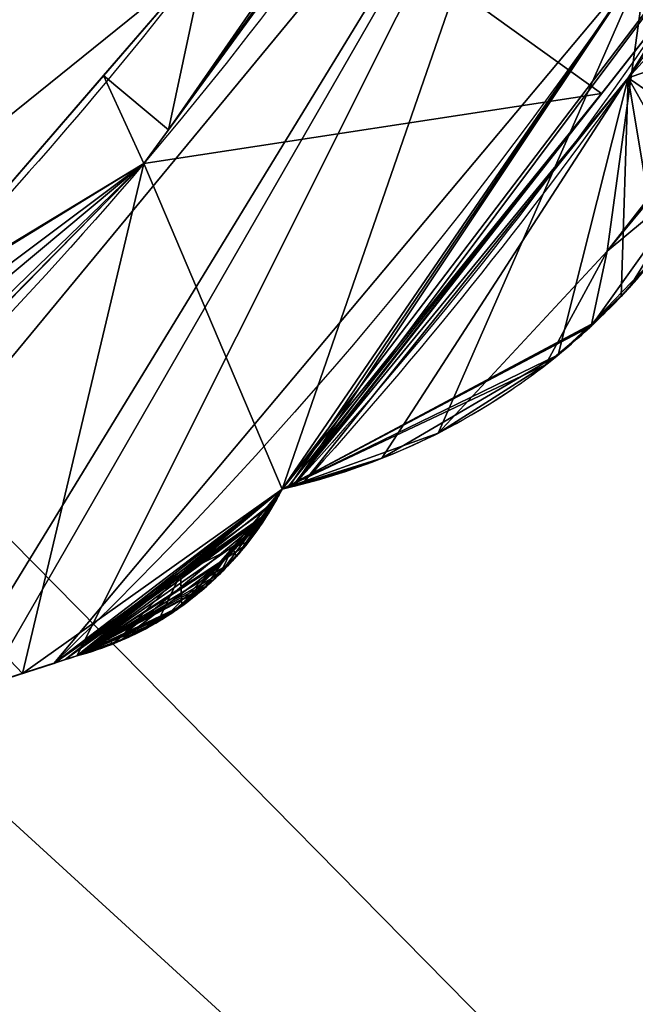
# Model space of a CAD drawing. Extents: x -256 to 256, y -221 to 221.
# Tile 27 of 47: x 104 to 126, y -121 to -87. Entities that reach past the tile are written whole.
import ezdxf

# ---------------------------------------------------------------- set-up
doc = ezdxf.new("R2010")
doc.units = 0
doc.header["$MEASUREMENT"] = 0
doc.layers.add('1', color=7, linetype='Continuous')

# ---------------------------------------------------------------- blocks, each defined once
blk = doc.blocks.new('UG_SURFACE_014')
at = {"layer": '1', "color": 253, "linetype": 'Continuous'}
for points in [[(97.484894, -106.329188, 424.287081), (122.789942, -75.708866, 424.287081), (101.027876, -74.460648, 489.638716)], [(122.789942, -75.708866, 424.287081), (97.484894, -106.329188, 424.287081), (101.431757, -110.619895, 390.913218)], [(101.431757, -110.619895, 390.913218), (102.936864, -110.136554, 386.324465), (122.789942, -75.708866, 424.287081)], [(122.789942, -75.708866, 424.287081), (102.936864, -110.136554, 386.324465), (106.060639, -109.1334, 374.185652)], [(106.060639, -109.1334, 374.185652), (113.224231, -103.310212, 362.38873), (122.789942, -75.708866, 424.287081)], [(130.58643, -80.514193, 356.955051), (122.789942, -75.708866, 424.287081), (113.224231, -103.310212, 362.38873)], [(113.224231, -103.310212, 362.38873), (113.58501, -103.22655, 359.673202), (130.58643, -80.514193, 356.955051)], [(125.310242, -88.96403, 356.955051), (130.58643, -80.514193, 356.955051), (113.58501, -103.22655, 359.673202)], [(113.58501, -103.22655, 359.673202), (113.925263, -103.142075, 356.955051), (125.310242, -88.96403, 356.955051)], [(112.399444, -104.684882, 358.099759), (113.224231, -103.310212, 362.38873), (106.060639, -109.1334, 374.185652)], [(111.954503, -105.277933, 356.955051), (112.399444, -104.684882, 358.099759), (106.060639, -109.1334, 374.185652)], [(106.060639, -109.1334, 374.185652), (111.294702, -105.975203, 356.955051), (111.954503, -105.277933, 356.955051)], [(111.294702, -105.975203, 356.955051), (106.060639, -109.1334, 374.185652), (109.295547, -107.685976, 360.342801)], [(109.295547, -107.685976, 360.342801), (110.630557, -106.668331, 356.955051), (111.294702, -105.975203, 356.955051)]]:
    blk.add_3dface(points, dxfattribs=at)
blk = doc.blocks.new('UG_SURFACE_049')
at = {"layer": '1', "color": 253, "linetype": 'Continuous'}
for points in [[(132.848129, -80.713972, 352.321029), (134.940907, -73.540509, 356.955051), (125.310242, -88.96403, 356.955051)], [(125.310242, -88.96403, 356.955051), (130.476683, -87.206036, 347.590029), (132.848129, -80.713972, 352.321029)], [(132.848129, -80.713972, 352.321029), (130.476683, -87.206036, 347.590029), (130.628839, -87.19369, 347.162843)], [(130.628839, -87.19369, 347.162843), (130.778223, -87.18127, 346.73515), (132.848129, -80.713972, 352.321029)], [(128.781244, -91.3826, 343.821049), (130.476683, -87.206036, 347.590029), (125.310242, -88.96403, 356.955051)], [(125.310242, -88.96403, 356.955051), (113.925263, -103.142075, 356.955051), (116.711661, -102.237947, 353.132874)], [(125.310242, -88.96403, 356.955051), (116.711661, -102.237947, 353.132874), (122.865841, -98.629043, 345.277816)], [(125.310242, -88.96403, 356.955051), (122.865841, -98.629043, 345.277816), (125.063241, -96.588209, 343.34451)], [(125.310242, -88.96403, 356.955051), (125.063241, -96.588209, 343.34451), (126.330823, -95.132709, 342.785001)], [(127.700731, -93.233086, 342.92537), (128.781244, -91.3826, 343.821049), (125.310242, -88.96403, 356.955051)], [(126.330823, -95.132709, 342.785001), (127.700731, -93.233086, 342.92537), (125.310242, -88.96403, 356.955051)]]:
    blk.add_3dface(points, dxfattribs=at)
blk = doc.blocks.new('UG_SURFACE_077')
at = {"layer": '1', "color": 253, "linetype": 'Continuous'}
for points in [[(110.877723, -106.442653, 356.902897), (111.954503, -105.277933, 356.955051), (111.294702, -105.975203, 356.955051)], [(111.294702, -105.975203, 356.955051), (110.630557, -106.668331, 356.955051), (110.877723, -106.442653, 356.902897)]]:
    blk.add_3dface(points, dxfattribs=at)
blk = doc.blocks.new('UG_SURFACE_132')
at = {"layer": '1', "color": 253, "linetype": 'Continuous'}
for points in [[(14.142135, 14.142135, 21.033864), (20, 0, 21.033864), (199.358091, -143.512398, 21.033864), (199.358091, 143.526331, 21.033864)], [(199.358091, -143.512398, 21.033864), (20, 0, 21.033864), (14.142135, -14.142135, 21.033864), (201.027796, -203.805283, 21.033864)], [(-199.358091, -143.512398, 21.033864), (201.027796, -203.805283, 21.033864), (0, -20, 21.033864), (-14.142135, -14.142135, 21.033864)], [(14.142135, -14.142135, 21.033864), (0, -20, 21.033864), (201.027796, -203.805283, 21.033864)]]:
    blk.add_3dface(points, dxfattribs=at)
blk = doc.blocks.new('UG_SURFACE_143')
at = {"layer": '1', "color": 253, "linetype": 'Continuous'}
for points in [[(113.224231, -103.310212, 201.72444), (125.988483, -84.689334, 203.194275), (105.255932, -109.391816, 203.194275)], [(125.988483, -84.689334, 203.194275), (113.224231, -103.310212, 201.72444), (113.453895, -103.257649, 201.351836)], [(113.453895, -103.257649, 201.351836), (113.630719, -103.215516, 200.769618), (125.988483, -84.689334, 203.194275)], [(127.134725, -85.997678, 200.159997), (125.988483, -84.689334, 203.194275), (113.630719, -103.215516, 200.769618)], [(113.630719, -103.215516, 200.769618), (113.593832, -103.224427, 200.159997), (127.134725, -85.997678, 200.159997)], [(112.94955, -103.818752, 201.328501), (113.224231, -103.310212, 201.72444), (105.255932, -109.391816, 203.194275)], [(105.255932, -109.391816, 203.194275), (112.769037, -104.12249, 200.980574), (112.94955, -103.818752, 201.328501)], [(105.255932, -109.391816, 203.194275), (112.70801, -104.220517, 200.78592), (112.769037, -104.12249, 200.980574)], [(112.70801, -104.220517, 200.78592), (105.255932, -109.391816, 203.194275), (105.65985, -109.262109, 203.10308)], [(105.65985, -109.262109, 203.10308), (106.060639, -109.1334, 202.994466), (112.70801, -104.220517, 200.78592)], [(112.70801, -104.220517, 200.78592), (106.060639, -109.1334, 202.994466), (107.28018, -108.728334, 202.526733)], [(107.28018, -108.728334, 202.526733), (109.13723, -107.787251, 201.405987), (112.70801, -104.220517, 200.78592)], [(112.70801, -104.220517, 200.78592), (109.13723, -107.787251, 201.405987), (109.529719, -107.529275, 200.958714)], [(109.529719, -107.529275, 200.958714), (112.68355, -104.259185, 200.59979), (112.70801, -104.220517, 200.78592)], [(112.68355, -104.259185, 200.59979), (109.529719, -107.529275, 200.958714), (109.626919, -107.461713, 200.734749)], [(112.68355, -104.259185, 200.59979), (109.626919, -107.461713, 200.734749), (109.649532, -107.445784, 200.551122)], [(109.649532, -107.445784, 200.551122), (112.6955, -104.240328, 200.408548), (112.68355, -104.259185, 200.59979)], [(111.156985, -105.844066, 200.159997), (112.6955, -104.240328, 200.408548), (109.649532, -107.445784, 200.551122)], [(111.156985, -105.844066, 200.159997), (112.764664, -104.12959, 200.159997), (112.753429, -104.147777, 200.189859)], [(111.156985, -105.844066, 200.159997), (112.753429, -104.147777, 200.189859), (112.6955, -104.240328, 200.408548)], [(109.619737, -107.466757, 200.369582), (109.523237, -107.533723, 200.159997), (111.156985, -105.844066, 200.159997)], [(109.649532, -107.445784, 200.551122), (109.619737, -107.466757, 200.369582), (111.156985, -105.844066, 200.159997)]]:
    blk.add_3dface(points, dxfattribs=at)
blk = doc.blocks.new('UG_SURFACE_163')
at = {"layer": '1', "color": 253, "linetype": 'Continuous'}
for points in [[(102.711111, -110.209048, 181.363791), (106.060639, -109.1334, 191.220194), (106.060639, -109.1334, 202.994466), (105.65985, -109.262109, 203.10308)], [(105.66026, -109.261975, 204.180583), (106.060639, -109.1334, 205.168664), (106.060639, -109.1334, 374.185652), (102.936864, -110.136554, 386.324465)], [(102.936864, -110.136554, 386.324465), (99.037364, -111.388817, 398.213178), (105.66026, -109.261975, 204.180583)], [(99.037364, -111.388817, 398.213178), (105.255932, -109.391816, 203.194275), (105.66026, -109.261975, 204.180583)], [(105.255932, -109.391816, 203.194275), (99.037364, -111.388817, 171.635643), (102.711111, -110.209048, 181.363791)], [(99.037364, -111.388817, 398.213178), (99.037364, -111.388817, 171.635643), (105.255932, -109.391816, 203.194275)], [(105.65985, -109.262109, 203.10308), (105.255932, -109.391816, 203.194275), (102.711111, -110.209048, 181.363791)]]:
    blk.add_3dface(points, dxfattribs=at)
blk = doc.blocks.new('UG_SURFACE_165')
at = {"layer": '1', "color": 253, "linetype": 'Continuous'}
for points in [[(130.476683, -87.206036, 290.324986), (126.330823, -95.132709, 342.785001), (126.251236, -95.231563, 241.189525)], [(126.251236, -95.231563, 241.189525), (127.175212, -94.010144, 241.256252), (130.476683, -87.206036, 290.324986)], [(130.476683, -87.206036, 290.324986), (127.700731, -93.233086, 342.92537), (126.330823, -95.132709, 342.785001)], [(130.476683, -87.206036, 290.324986), (127.175212, -94.010144, 241.256252), (127.873629, -92.961915, 240.861967)], [(128.781244, -91.3826, 343.821049), (127.700731, -93.233086, 342.92537), (130.476683, -87.206036, 290.324986)], [(127.873629, -92.961915, 240.861967), (128.765702, -91.412224, 239.616349), (130.476683, -87.206036, 290.324986)], [(130.476683, -87.206036, 290.324986), (128.765702, -91.412224, 239.616349), (130.113646, -88.324092, 235.190928)], [(130.476683, -87.206036, 290.324986), (130.476683, -87.206036, 347.590029), (128.781244, -91.3826, 343.821049)], [(130.113646, -88.324092, 235.190928), (130.476683, -87.206036, 233.059958), (130.476683, -87.206036, 290.324986)], [(126.251236, -95.231563, 241.189525), (126.330823, -95.132709, 342.785001), (125.063241, -96.588209, 343.34451)], [(125.336438, -96.294552, 240.603924), (126.251236, -95.231563, 241.189525), (124.007456, -97.568765, 344.273418)], [(125.063241, -96.588209, 343.34451), (124.007456, -97.568765, 344.273418), (126.251236, -95.231563, 241.189525)], [(124.007456, -97.568765, 344.273418), (124.039449, -97.603254, 239.081293), (125.336438, -96.294552, 240.603924)], [(124.007456, -97.568765, 344.273418), (122.865841, -98.629043, 345.277816), (113.224231, -103.310212, 286.74385)], [(124.039449, -97.603254, 239.081293), (124.007456, -97.568765, 344.273418), (113.224231, -103.310212, 286.74385)], [(113.224231, -103.310212, 286.74385), (124.018341, -97.624555, 239.056513), (124.039449, -97.603254, 239.081293)], [(122.424729, -98.979935, 236.33942), (124.018341, -97.624555, 239.056513), (113.224231, -103.310212, 286.74385)], [(113.224231, -103.310212, 286.74385), (122.865841, -98.629043, 345.277816), (116.711661, -102.237947, 353.132874)], [(118.670732, -101.356529, 227.486581), (122.424729, -98.979935, 236.33942), (113.224231, -103.310212, 286.74385)], [(113.224231, -103.310212, 286.74385), (113.224231, -103.310212, 211.098984), (118.670732, -101.356529, 227.486581)], [(116.711661, -102.237947, 353.132874), (113.925263, -103.142075, 356.955051), (113.224231, -103.310212, 286.74385)], [(113.224231, -103.310212, 286.74385), (113.925263, -103.142075, 356.955051), (113.58501, -103.22655, 359.673202)], [(113.58501, -103.22655, 359.673202), (113.224231, -103.310212, 362.38873), (113.224231, -103.310212, 286.74385)]]:
    blk.add_3dface(points, dxfattribs=at)
blk = doc.blocks.new('UG_SURFACE_192')
at = {"layer": '1', "color": 253, "linetype": 'Continuous'}
for points in [[(113.630719, -103.215516, 200.769618), (113.453895, -103.257649, 201.351836), (113.224231, -103.310212, 200.187713)], [(113.224231, -103.310212, 200.187713), (113.593832, -103.224427, 200.159997), (113.630719, -103.215516, 200.769618)], [(113.224231, -103.310212, 200.187713), (113.408744, -103.268176, 199.405611), (113.593832, -103.224427, 200.159997)], [(113.453895, -103.257649, 201.351836), (113.224231, -103.310212, 201.72444), (113.224231, -103.310212, 200.187713)], [(113.224231, -103.310212, 200.187713), (113.224231, -103.310212, 198.650986), (113.408744, -103.268176, 199.405611)]]:
    blk.add_3dface(points, dxfattribs=at)
blk = doc.blocks.new('UG_SURFACE_209')
at = {"layer": '1', "color": 253, "linetype": 'Continuous'}
for points in [[(120.253012, -75.417727, 134.268448), (120.600559, -75.243056, 134.711295), (109.256692, -90.779386, 134.711295)], [(119.918622, -75.412646, 133.775428), (109.256692, -90.779386, 134.711295), (110.543005, -84.780723, 131.778926)], [(109.256692, -90.779386, 134.711295), (119.918622, -75.412646, 133.775428), (120.253012, -75.417727, 134.268448)], [(109.256692, -90.779386, 134.711295), (106.994249, -88.886298, 131.778926), (110.543005, -84.780723, 131.778926)], [(99.886507, -97.109288, 131.778926), (106.994249, -88.886298, 131.778926), (108.395644, -91.958664, 134.711295)], [(106.994249, -88.886298, 131.778926), (109.256692, -90.779386, 134.711295), (108.395644, -91.958664, 134.711295)], [(108.395644, -91.958664, 134.711295), (93.892716, -106.724739, 134.711295), (94.467908, -106.117591, 134.537727)], [(94.467908, -106.117591, 134.537727), (95.029265, -105.498686, 134.352237), (108.395644, -91.958664, 134.711295)], [(95.029265, -105.498686, 134.352237), (97.281687, -102.705896, 133.495599), (108.395644, -91.958664, 134.711295)], [(97.281687, -102.705896, 133.495599), (99.130653, -99.68809, 132.569939), (108.395644, -91.958664, 134.711295)], [(99.130653, -99.68809, 132.569939), (99.613287, -98.521285, 132.212028), (108.395644, -91.958664, 134.711295)], [(108.395644, -91.958664, 134.711295), (99.613287, -98.521285, 132.212028), (99.885508, -97.172655, 131.798357)], [(108.395644, -91.958664, 134.711295), (99.885508, -97.172655, 131.798357), (99.886507, -97.109288, 131.778926)]]:
    blk.add_3dface(points, dxfattribs=at)
blk = doc.blocks.new('UG_SURFACE_269')
at = {"layer": '1', "color": 253, "linetype": 'Continuous'}
blk.add_3dface([(-178.102449, 122.499682, -122.971885), (188.013703, 122.499682, -122.971885), (188.013703, -122.499682, -122.971885), (-178.102449, -122.499682, -122.971885)], dxfattribs=at)
blk = doc.blocks.new('UG_SURFACE_396')
at = {"layer": '1', "color": 253, "linetype": 'Continuous'}
for points in [[(105.255932, -109.391816, 203.194275), (125.988483, -84.689334, 203.194275), (113.224231, -103.310212, 211.098984)], [(118.670732, -101.356529, 227.486581), (113.224231, -103.310212, 211.098984), (125.988483, -84.689334, 203.194275)], [(124.569364, -95.016994, 231.337354), (118.670732, -101.356529, 227.486581), (125.988483, -84.689334, 203.194275)], [(124.569364, -95.016994, 231.337354), (125.988483, -84.689334, 203.194275), (130.343199, -87.617151, 233.84352)], [(130.343199, -87.617151, 233.84352), (130.113646, -88.324092, 235.190928), (124.569364, -95.016994, 231.337354)], [(124.569364, -95.016994, 231.337354), (130.113646, -88.324092, 235.190928), (127.790585, -92.34225, 237.89677)], [(124.018341, -97.624555, 239.056513), (124.569364, -95.016994, 231.337354), (127.790585, -92.34225, 237.89677)], [(127.790585, -92.34225, 237.89677), (125.336438, -96.294552, 240.603924), (124.018341, -97.624555, 239.056513)], [(126.251236, -95.231563, 241.189525), (125.336438, -96.294552, 240.603924), (127.790585, -92.34225, 237.89677)], [(122.424729, -98.979935, 236.33942), (118.670732, -101.356529, 227.486581), (124.569364, -95.016994, 231.337354)], [(124.569364, -95.016994, 231.337354), (124.018341, -97.624555, 239.056513), (122.424729, -98.979935, 236.33942)], [(105.66026, -109.261975, 204.180583), (105.255932, -109.391816, 203.194275), (113.224231, -103.310212, 211.098984)], [(105.66026, -109.261975, 204.180583), (113.224231, -103.310212, 211.098984), (109.684266, -106.285177, 208.132833)], [(109.684266, -106.285177, 208.132833), (113.224231, -103.310212, 211.098984), (111.494504, -105.36506, 211.825028)], [(111.494504, -105.36506, 211.825028), (113.224231, -103.310212, 211.098984), (112.659454, -104.296945, 212.501153)], [(112.659454, -104.296945, 212.501153), (112.066135, -105.136558, 213.27734), (111.494504, -105.36506, 211.825028)], [(109.684266, -106.285177, 208.132833), (111.494504, -105.36506, 211.825028), (109.727047, -107.390538, 212.551191)], [(110.527053, -106.758967, 213.29917), (109.727047, -107.390538, 212.551191), (111.494504, -105.36506, 211.825028)], [(111.081772, -106.24589, 213.549063), (110.527053, -106.758967, 213.29917), (111.494504, -105.36506, 211.825028)], [(111.494504, -105.36506, 211.825028), (111.63082, -105.663426, 213.527948), (111.081772, -106.24589, 213.549063)], [(111.494504, -105.36506, 211.825028), (112.066135, -105.136558, 213.27734), (111.63082, -105.663426, 213.527948)], [(109.684266, -106.285177, 208.132833), (106.060639, -109.1334, 205.168664), (105.66026, -109.261975, 204.180583)], [(107.393108, -108.682886, 208.454207), (106.060639, -109.1334, 205.168664), (109.684266, -106.285177, 208.132833)], [(109.684266, -106.285177, 208.132833), (108.88838, -107.939132, 211.366802), (107.393108, -108.682886, 208.454207)], [(109.727047, -107.390538, 212.551191), (108.88838, -107.939132, 211.366802), (109.684266, -106.285177, 208.132833)]]:
    blk.add_3dface(points, dxfattribs=at)
blk = doc.blocks.new('UG_SURFACE_413')
at = {"layer": '1', "color": 253, "linetype": 'Continuous'}
for points in [[(113.224231, -103.310212, 200.187713), (113.002919, -103.724651, 200.942218), (112.764664, -104.12959, 200.159997)], [(112.764664, -104.12959, 200.159997), (113.01592, -103.701405, 199.422076), (113.224231, -103.310212, 200.187713)], [(113.002919, -103.724651, 200.942218), (113.224231, -103.310212, 201.72444), (112.94955, -103.818752, 201.328501)], [(113.224231, -103.310212, 200.187713), (113.224231, -103.310212, 201.72444), (113.002919, -103.724651, 200.942218)], [(113.01592, -103.701405, 199.422076), (113.224231, -103.310212, 198.650986), (113.224231, -103.310212, 200.187713)], [(112.68355, -104.259185, 200.59979), (112.6955, -104.240328, 200.408548), (113.002919, -103.724651, 200.942218)], [(113.002919, -103.724651, 200.942218), (112.70801, -104.220517, 200.78592), (112.68355, -104.259185, 200.59979)], [(112.6955, -104.240328, 200.408548), (112.753429, -104.147777, 200.189859), (113.002919, -103.724651, 200.942218)], [(113.002919, -103.724651, 200.942218), (112.769037, -104.12249, 200.980574), (112.70801, -104.220517, 200.78592)], [(112.753429, -104.147777, 200.189859), (112.764664, -104.12959, 200.159997), (113.002919, -103.724651, 200.942218)], [(112.94955, -103.818752, 201.328501), (112.769037, -104.12249, 200.980574), (113.002919, -103.724651, 200.942218)]]:
    blk.add_3dface(points, dxfattribs=at)
blk = doc.blocks.new('UG_SURFACE_425')
at = {"layer": '1', "color": 253, "linetype": 'Continuous'}
for points in [[(106.060639, -109.1334, 289.677143), (113.224231, -103.310212, 286.74385), (111.954503, -105.277933, 356.955051)], [(113.224231, -103.310212, 286.74385), (106.060639, -109.1334, 289.677143), (111.081772, -106.24589, 213.549063)], [(111.081772, -106.24589, 213.549063), (111.63082, -105.663426, 213.527948), (113.224231, -103.310212, 286.74385)], [(113.224231, -103.310212, 286.74385), (111.63082, -105.663426, 213.527948), (112.066135, -105.136558, 213.27734)], [(112.399444, -104.684882, 358.099759), (111.954503, -105.277933, 356.955051), (113.224231, -103.310212, 286.74385)], [(113.224231, -103.310212, 286.74385), (112.066135, -105.136558, 213.27734), (112.659454, -104.296945, 212.501153)], [(113.224231, -103.310212, 286.74385), (113.224231, -103.310212, 362.38873), (112.399444, -104.684882, 358.099759)], [(112.659454, -104.296945, 212.501153), (113.224231, -103.310212, 211.098984), (113.224231, -103.310212, 286.74385)], [(111.954503, -105.277933, 356.955051), (110.877723, -106.442653, 356.902897), (106.060639, -109.1334, 289.677143)], [(110.527053, -106.758967, 213.29917), (111.081772, -106.24589, 213.549063), (106.060639, -109.1334, 289.677143)], [(110.877723, -106.442653, 356.902897), (110.630557, -106.668331, 356.955051), (106.060639, -109.1334, 289.677143)], [(106.060639, -109.1334, 289.677143), (110.630557, -106.668331, 356.955051), (109.295547, -107.685976, 360.342801)], [(109.727047, -107.390538, 212.551191), (110.527053, -106.758967, 213.29917), (106.060639, -109.1334, 289.677143)], [(108.88838, -107.939132, 211.366802), (109.727047, -107.390538, 212.551191), (106.060639, -109.1334, 289.677143)], [(109.295547, -107.685976, 360.342801), (106.060639, -109.1334, 374.185652), (106.060639, -109.1334, 289.677143)], [(107.393108, -108.682886, 208.454207), (108.88838, -107.939132, 211.366802), (106.060639, -109.1334, 289.677143)], [(106.060639, -109.1334, 289.677143), (106.060639, -109.1334, 205.168664), (107.393108, -108.682886, 208.454207)]]:
    blk.add_3dface(points, dxfattribs=at)
blk = doc.blocks.new('UG_SURFACE_432')
at = {"layer": '1', "color": 253, "linetype": 'Continuous'}
for points in [[(110.543005, -84.780723, 131.778926), (99.675678, -93.540736, 130.684331), (97.140893, -85.805215, 128.311574)], [(110.543005, -84.780723, 131.778926), (99.886507, -97.109288, 131.778926), (99.675678, -93.540736, 130.684331)]]:
    blk.add_3dface(points, dxfattribs=at)
blk = doc.blocks.new('UG_SURFACE_449')
at = {"layer": '1', "color": 253, "linetype": 'Continuous'}
for points in [[(108.395644, -91.958664, 134.711295), (115.063727, -82.82619, 134.711295), (124.369875, -89.515135, 200.159997)], [(127.134725, -85.997678, 200.159997), (124.369875, -89.515135, 200.159997), (115.063727, -82.82619, 134.711295)], [(124.369875, -89.515135, 200.159997), (113.224231, -103.310212, 198.650986), (108.395644, -91.958664, 134.711295)], [(124.369875, -89.515135, 200.159997), (113.408744, -103.268176, 199.405611), (113.224231, -103.310212, 198.650986)], [(124.369875, -89.515135, 200.159997), (113.593832, -103.224427, 200.159997), (113.408744, -103.268176, 199.405611)], [(104.170404, -109.740421, 185.657948), (97.651415, -102.897838, 134.711295), (108.395644, -91.958664, 134.711295)], [(108.395644, -91.958664, 134.711295), (113.224231, -103.310212, 198.650986), (104.170404, -109.740421, 185.657948)], [(97.651415, -102.897838, 134.711295), (104.170404, -109.740421, 185.657948), (102.711111, -110.209048, 181.363791)], [(113.224231, -103.310212, 198.650986), (106.060639, -109.1334, 191.220194), (104.170404, -109.740421, 185.657948)], [(106.060639, -109.1334, 191.220194), (113.224231, -103.310212, 198.650986), (113.01592, -103.701405, 199.422076)], [(111.156985, -105.844066, 200.159997), (106.060639, -109.1334, 191.220194), (113.01592, -103.701405, 199.422076)], [(113.01592, -103.701405, 199.422076), (112.764664, -104.12959, 200.159997), (111.156985, -105.844066, 200.159997)], [(107.571535, -108.608179, 195.824608), (106.060639, -109.1334, 191.220194), (111.156985, -105.844066, 200.159997)], [(111.156985, -105.844066, 200.159997), (109.523237, -107.533723, 200.159997), (107.571535, -108.608179, 195.824608)]]:
    blk.add_3dface(points, dxfattribs=at)
blk = doc.blocks.new('UG_SURFACE_456')
at = {"layer": '1', "color": 253, "linetype": 'Continuous'}
for points in [[(109.649532, -107.445784, 200.551122), (109.626919, -107.461713, 200.734749), (107.859559, -108.479932, 201.577231)], [(107.859559, -108.479932, 201.577231), (109.619737, -107.466757, 200.369582), (109.649532, -107.445784, 200.551122)], [(109.626919, -107.461713, 200.734749), (109.529719, -107.529275, 200.958714), (107.859559, -108.479932, 201.577231)], [(107.859559, -108.479932, 201.577231), (109.523237, -107.533723, 200.159997), (109.619737, -107.466757, 200.369582)], [(106.060639, -109.1334, 197.10733), (107.571535, -108.608179, 195.824608), (109.523237, -107.533723, 200.159997)], [(109.523237, -107.533723, 200.159997), (107.859559, -108.479932, 201.577231), (106.060639, -109.1334, 197.10733)], [(107.859559, -108.479932, 201.577231), (109.13723, -107.787251, 201.405987), (107.28018, -108.728334, 202.526733)], [(109.529719, -107.529275, 200.958714), (109.13723, -107.787251, 201.405987), (107.859559, -108.479932, 201.577231)], [(107.859559, -108.479932, 201.577231), (106.060639, -109.1334, 202.994466), (106.060639, -109.1334, 197.10733)], [(107.28018, -108.728334, 202.526733), (106.060639, -109.1334, 202.994466), (107.859559, -108.479932, 201.577231)], [(106.060639, -109.1334, 197.10733), (106.060639, -109.1334, 191.220194), (107.571535, -108.608179, 195.824608)]]:
    blk.add_3dface(points, dxfattribs=at)

msp = doc.modelspace()

# ---------------------------------------------------------------- linework, layer by layer
at = {"layer": '1', "color": 43, "linetype": 'Continuous'}
for p, q in [((113.224, -103.31, 201.724), (113.224, -103.31, 198.651)), ((113.224, -103.31, 362.389), (113.224, -103.31, 211.099)), ((106.061, -109.133, 374.186), (106.061, -109.133, 205.169)), ((106.061, -109.133, 202.994), (106.061, -109.133, 191.22))]:
    msp.add_line(p, q, dxfattribs=at)
at = {"layer": '1', "color": 43, "linetype": 'Continuous', "extrusion": (0, 0, -1)}
for centre, radius, start, end in [((0, 0, -489.639), 125.503, 119.34774, 240.65226), ((0, 0, -203.194), 151.807, 201.71406, 226.10385), ((0, 0, -200.16), 153.489, 205.88926, 222.2619), ((0, 0, -131.779), 139.311, 210.78034, 224.19231), ((0, 0, -356.955), 153.679, 208.58964, 222.15607), ((0, 0, -134.711), 142.148, 211.96016, 228.6598), ((0, 0, -200.16), 153.489, 222.72012, 224.47485), ((0, 0, -356.955), 153.679, 223.23959, 223.95539)]:
    msp.add_arc(centre, radius, start, end, dxfattribs=at)
at = {"layer": '1', "color": 43, "linetype": 'Continuous'}
msp.add_arc((0, 0, 490.155), 125.23, 299.42746, 333.5, dxfattribs=at)
for points, knots in [([(113.224, -103.31, 211.099), (114.385, -103.051, 214.879), (115.578, -102.695, 218.631), (118.104, -101.678, 226.031), (119.42, -101.042, 229.69), (121.718, -99.529, 234.965), (122.546, -98.929, 236.718), (123.987, -97.666, 239.05), (124.503, -97.181, 239.781), (125.641, -95.977, 240.927), (126.285, -95.225, 241.324), (127.475, -93.613, 241.277), (127.998, -92.788, 240.837), (128.799, -91.378, 239.655), (129.109, -90.751, 238.912), (129.882, -89.045, 236.584), (130.214, -88.09, 234.841), (130.477, -87.206, 233.06)], [0, 0, 0, 0, 0.25, 0.25, 0.5, 0.5, 0.625, 0.625, 0.6875, 0.6875, 0.75, 0.75, 0.8125, 0.8125, 0.875, 0.875, 1, 1, 1, 1]), ([(130.477, -87.206, 347.59), (130.216, -88.082, 346.634), (129.897, -88.977, 345.725), (129.065, -90.874, 344.114), (128.543, -91.898, 343.393), (127.185, -94.057, 342.625), (126.351, -95.162, 342.66), (124.676, -97.036, 343.511), (123.853, -97.808, 344.247), (121.463, -99.799, 346.736), (119.982, -100.708, 348.713), (116.978, -102.196, 352.75), (115.462, -102.748, 354.848), (113.925, -103.142, 356.955)], [0, 0, 0, 0, 0.125, 0.125, 0.25, 0.25, 0.375, 0.375, 0.5, 0.5, 0.75, 0.75, 1, 1, 1, 1]), ([(106.061, -109.133, 205.169), (106.502, -109.014, 206.349), (106.968, -108.861, 207.517), (107.997, -108.431, 209.79), (108.553, -108.163, 210.906), (109.562, -107.516, 212.378), (109.931, -107.257, 212.838), (110.762, -106.567, 213.497), (111.239, -106.112, 213.661), (112.061, -105.172, 213.382), (112.374, -104.738, 213.004), (112.874, -103.967, 212.126), (113.063, -103.628, 211.625), (113.224, -103.31, 211.099)], [0, 0, 0, 0, 0.25, 0.25, 0.5, 0.5, 0.625, 0.625, 0.75, 0.75, 0.875, 0.875, 1, 1, 1, 1]), ([(113.224, -103.31, 362.389), (113.095, -103.565, 361.439), (112.947, -103.834, 360.496), (112.569, -104.446, 358.652), (112.37, -104.76, 357.708), (111.955, -105.278, 356.955)], [0, 0, 0, 0, 0.5, 0.5, 1, 1, 1, 1]), ([(113.224, -103.31, 201.724), (113.134, -103.488, 201.604), (113.04, -103.661, 201.475), (112.95, -103.819, 201.328), (112.885, -103.931, 201.225), (112.821, -104.037, 201.112), (112.769, -104.122, 200.981), (112.745, -104.161, 200.92), (112.724, -104.196, 200.855), (112.708, -104.221, 200.786), (112.695, -104.241, 200.727), (112.686, -104.256, 200.664), (112.684, -104.259, 200.6), (112.681, -104.263, 200.536), (112.686, -104.256, 200.47), (112.696, -104.24, 200.409), (112.708, -104.221, 200.331), (112.729, -104.187, 200.257), (112.753, -104.148, 200.19), (112.757, -104.142, 200.18), (112.761, -104.136, 200.17), (112.765, -104.13, 200.16)], [0, 0, 0, 0, 0.3352, 0.3352, 0.3352, 0.572985, 0.572985, 0.572985, 0.681081, 0.681081, 0.681081, 0.772894, 0.772894, 0.772894, 0.865308, 0.865308, 0.865308, 0.982557, 0.982557, 0.982557, 1, 1, 1, 1]), ([(113.594, -103.224, 200.16), (113.642, -103.213, 200.357), (113.656, -103.209, 200.568), (113.631, -103.216, 200.77), (113.606, -103.222, 200.971), (113.543, -103.237, 201.17), (113.454, -103.258, 201.352), (113.39, -103.273, 201.483), (113.312, -103.291, 201.608), (113.224, -103.31, 201.724)], [0, 0, 0, 0, 0.368973, 0.368973, 0.368973, 0.736554, 0.736554, 0.736554, 1, 1, 1, 1]), ([(110.631, -106.668, 356.955), (110.245, -107.01, 357.539), (109.996, -107.196, 358.224), (109.512, -107.546, 359.606), (109.297, -107.688, 360.319), (108.689, -108.066, 362.47), (108.332, -108.256, 363.922), (107.302, -108.747, 368.296), (106.676, -108.967, 371.237), (106.061, -109.133, 374.186)], [0, 0, 0, 0, 0.125, 0.125, 0.25, 0.25, 0.5, 0.5, 1, 1, 1, 1]), ([(109.523, -107.534, 200.16), (109.633, -107.459, 200.339), (109.682, -107.423, 200.579), (109.542, -107.521, 200.988), (109.406, -107.615, 201.146), (108.982, -107.889, 201.568), (108.652, -108.083, 201.788), (107.629, -108.612, 202.4), (106.87, -108.915, 202.736), (106.061, -109.133, 202.994)], [0, 0, 0, 0, 0.125, 0.125, 0.25, 0.25, 0.5, 0.5, 1, 1, 1, 1]), ([(106.061, -109.133, 191.22), (106.527, -109.007, 192.778), (107.02, -108.845, 194.319), (108.123, -108.372, 197.33), (108.703, -108.096, 198.817), (109.523, -107.534, 200.16)], [0, 0, 0, 0, 0.5, 0.5, 1, 1, 1, 1])]:
    msp.add_open_spline(points, degree=3, knots=knots, dxfattribs=at)
for points in [[(112.765, -104.13, 200.16), (112.95, -103.829, 199.684), (113.097, -103.561, 199.173), (113.224, -103.31, 198.651)], [(113.925, -103.142, 356.955), (113.705, -103.198, 358.768), (113.471, -103.255, 360.579), (113.224, -103.31, 362.389)], [(113.224, -103.31, 198.651), (113.347, -103.283, 199.154), (113.47, -103.254, 199.657), (113.594, -103.224, 200.16)], [(111.955, -105.278, 356.955), (111.555, -105.776, 356.835), (111.108, -106.245, 356.835), (110.631, -106.668, 356.955)], [(99.037, -111.389, 171.636), (101.604, -110.565, 178.075), (103.928, -109.818, 184.61), (106.061, -109.133, 191.22)], [(106.061, -109.133, 374.186), (104.223, -109.724, 382.357), (101.914, -110.465, 390.377), (99.037, -111.389, 398.213)], [(105.256, -109.392, 203.194), (105.527, -109.305, 203.851), (105.795, -109.219, 204.509), (106.061, -109.133, 205.169)], [(106.061, -109.133, 202.994), (105.795, -109.219, 203.073), (105.526, -109.305, 203.139), (105.256, -109.392, 203.194)]]:
    msp.add_open_spline(points, degree=3, dxfattribs=at)

# ---------------------------------------------------------------- block references
for name in ['UG_SURFACE_269', 'UG_SURFACE_132', 'UG_SURFACE_014', 'UG_SURFACE_432', 'UG_SURFACE_143', 'UG_SURFACE_396', 'UG_SURFACE_449', 'UG_SURFACE_209', 'UG_SURFACE_049', 'UG_SURFACE_165', 'UG_SURFACE_425', 'UG_SURFACE_413', 'UG_SURFACE_192', 'UG_SURFACE_077', 'UG_SURFACE_456', 'UG_SURFACE_163']:
    msp.add_blockref(name, (0, 0))

doc.saveas('drawing.dxf')
